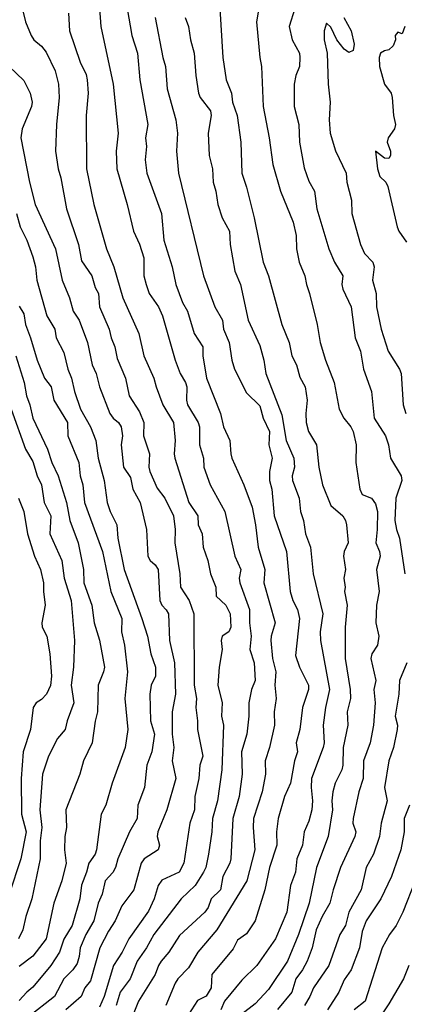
# Model space of a CAD drawing. Header units: metres. Extents: x -46681 to -43747, y -240911 to -237677.
# Tile 21 of 256: x -46244 to -46200, y -240670 to -240559. Entities that reach past the tile are written whole.
import ezdxf

# ---------------------------------------------------------------- set-up
doc = ezdxf.new("R2010")
doc.units = ezdxf.units.M
doc.layers.add('CONTOUR_INDEX', color=1, linetype='Continuous')
doc.layers.add('CONTOUR_INTER', color=3, linetype='Continuous')

msp = doc.modelspace()

# ---------------------------------------------------------------- linework, layer by layer
at = {"layer": 'CONTOUR_INDEX'}
for points, elevation in [([(-46228.34, -240559.02), (-46227.5, -240563.52), (-46227.2, -240564.52), (-46226.98, -240567.02), (-46226.04, -240570.52), (-46225.82, -240572.02), (-46225.93, -240574.02), (-46225.74, -240576.52), (-46222.9, -240588.02), (-46221.64, -240591.52), (-46220.77, -240593.02), (-46220.65, -240594.02), (-46220.05, -240595.52), (-46219.73, -240597.52), (-46219.44, -240598.52), (-46218.1, -240601.19), (-46216.6, -240602.63), (-46216.22, -240604.02), (-46215.51, -240605.52), (-46215.56, -240607.02), (-46215.21, -240608.52), (-46215.5, -240610.02), (-46215.5, -240611.02), (-46215.24, -240612.02), (-46214.97, -240615.02), (-46213.61, -240619.02), (-46213.19, -240623.52), (-46212.89, -240624.52), (-46212.36, -240625.52), (-46212.15, -240626.52), (-46212.6, -240630.7), (-46212.14, -240632.02), (-46211.13, -240634.02), (-46211.11, -240634.52), (-46211.79, -240636.52), (-46212.11, -240639.02), (-46212.51, -240640.52), (-46212.34, -240641.52), (-46212.68, -240642.52), (-46213.14, -240645.02), (-46213.82, -240646.52), (-46214.52, -240649.02), (-46214.72, -240650.52), (-46214.68, -240652.02), (-46215.52, -240654.52), (-46216.03, -240657.02), (-46217.13, -240660.52), (-46218.1, -240661.96), (-46219.1, -240662.67), (-46219.6, -240663.63), (-46221.96, -240666.52), (-46222.07, -240668.02), (-46222.6, -240668.97), (-46223.6, -240669.47), (-46224.61, -240671.02)], 125), ([(-46207.14, -240559.02), (-46206.33, -240560.52), (-46206.01, -240562.02), (-46206.1, -240562.72), (-46206.6, -240562.96), (-46207.1, -240562.58), (-46207.95, -240561.52), (-46208.6, -240560.11), (-46209.1, -240559.64), (-46209.37, -240560.52), (-46209.37, -240561.52), (-46209.03, -240563.02), (-46208.93, -240566.52), (-46208.68, -240568.52), (-46208.79, -240570.52), (-46208.67, -240572.02), (-46208.1, -240573.98), (-46206.91, -240576.52), (-46206.82, -240577.52), (-46206.29, -240579.52), (-46206.26, -240581.02), (-46205.3, -240584.52), (-46204.83, -240585.52), (-46203.9, -240586.52), (-46203.75, -240587.02), (-46203.93, -240588.52), (-46203.53, -240590.02), (-46203.48, -240591.52), (-46202.97, -240594.02), (-46202.18, -240596.52), (-46200.9, -240598.52), (-46200.7, -240599.02), (-46200.48, -240602.52), (-46200.19, -240603.52)], 120), ([(-46244.75, -240564.52), (-46243.1, -240566.09), (-46242.37, -240567.52), (-46242.17, -240568.52), (-46242.24, -240569.02), (-46243.28, -240571.52), (-46243.42, -240572.52), (-46242.44, -240577.52), (-46241.81, -240580.02), (-46239.53, -240585.02), (-46238.78, -240588.52), (-46237.96, -240590.52), (-46237.54, -240592.02), (-46236.89, -240593.02), (-46235.95, -240595.52), (-46235.42, -240598.02), (-46234.96, -240599.02), (-46234.59, -240600.52), (-46233.43, -240603.52), (-46233.07, -240604.02), (-46232.47, -240604.52), (-46232.16, -240605.02), (-46232, -240606.02), (-46232.18, -240607.02), (-46231.91, -240609.52), (-46231.1, -240610.69), (-46230.86, -240612.02), (-46230.03, -240613.52), (-46229.3, -240616.52), (-46229.16, -240619.52), (-46228.91, -240620.02), (-46228.35, -240620.52), (-46228.02, -240621.02), (-46227.81, -240624.52), (-46227.6, -240625.05), (-46227.1, -240625.56), (-46226.84, -240626.02), (-46226.74, -240629.02), (-46226.19, -240631.52), (-46226.07, -240635.02), (-46226.43, -240637.02), (-46226.45, -240639.52), (-46226.25, -240641.02), (-46226.43, -240642.52), (-46226.03, -240644.52), (-46227.02, -240648.02), (-46228.04, -240650.52), (-46228.1, -240651.02), (-46227.85, -240652.02), (-46228.01, -240652.52), (-46229.56, -240653.52), (-46229.9, -240654.02), (-46230.75, -240657.02), (-46232.1, -240658.8), (-46232.85, -240660.52), (-46233.6, -240661.66), (-46234.55, -240663.52), (-46235.6, -240667.24), (-46236.23, -240668.02), (-46236.67, -240669.02), (-46238.37, -240670.52)], 130), ([(-46243.69, -240613.02), (-46243.1, -240614.52), (-46242.69, -240617.02), (-46241.88, -240619.52), (-46241.23, -240621.02), (-46240.89, -240622.52), (-46240.9, -240623.52), (-46240.68, -240625.02), (-46241.06, -240627.02), (-46241.02, -240627.52), (-46240.5, -240628.52), (-46240.16, -240630.52), (-46239.97, -240633.02), (-46240.1, -240634.06), (-46240.56, -240635.02), (-46241.1, -240635.62), (-46241.71, -240636.02), (-46242.05, -240636.52), (-46242.35, -240639.02), (-46243.16, -240641.52), (-46243.38, -240644.52), (-46243.37, -240648.52), (-46242.84, -240650.52), (-46243.42, -240653.52), (-46244.73, -240657.52)], 135), ([(-46199.78, -240647.52), (-46200.39, -240649.02), (-46200.37, -240650.52), (-46200.75, -240652.52), (-46201.8, -240655.52), (-46203.01, -240658.02), (-46204.64, -240660.52), (-46205.1, -240661.71), (-46205.38, -240663.52), (-46206.33, -240666.02), (-46207.1, -240667.13), (-46207.7, -240668.52), (-46208.97, -240670.52)], 120)]:
    msp.add_lwpolyline(points, dxfattribs=dict(at, elevation=elevation))
at = {"layer": 'CONTOUR_INTER'}
for points, elevation in [([(-46243.41, -240557.52), (-46242.91, -240559.52), (-46242.28, -240561.02), (-46241.98, -240561.52), (-46241.1, -240562.25), (-46240.6, -240562.9), (-46239.57, -240565.02), (-46239.21, -240566.52), (-46239.11, -240568.02), (-46239.42, -240571.02), (-46239.53, -240574.02), (-46239.25, -240576.02), (-46238.93, -240577.02), (-46238.3, -240580.52), (-46236.97, -240584.52), (-46236.6, -240586.35), (-46235.46, -240588.02), (-46235.1, -240589.34), (-46234.7, -240590.02), (-46234.6, -240591.52), (-46233.5, -240594.02), (-46233.28, -240595.02), (-46232.86, -240596.02), (-46232.6, -240597.31), (-46231.67, -240599.52), (-46231.26, -240601.52), (-46230.1, -240603.32), (-46229.6, -240604.5), (-46229.64, -240606.02), (-46228.97, -240608.02), (-46229.04, -240609.52), (-46228.95, -240610.02), (-46228.1, -240611.88), (-46227.24, -240613.02), (-46226.3, -240615.02), (-46226.11, -240616.52), (-46226.14, -240618.02), (-46225.58, -240621.52), (-46225.48, -240623.02), (-46224.51, -240624.52), (-46223.99, -240626.02), (-46223.95, -240634.02), (-46223.7, -240635.52), (-46223.79, -240636.52), (-46223.58, -240638.02), (-46223.6, -240639.02), (-46222.99, -240642.02), (-46223.31, -240643.02), (-46223.42, -240644.52), (-46223.89, -240646.52), (-46223.92, -240648.02), (-46224.46, -240649.52), (-46225.11, -240654.02), (-46225.64, -240655.02), (-46227.6, -240655.94), (-46228.01, -240656.52), (-46228.47, -240658.02), (-46229.1, -240659.4), (-46231.29, -240662.52), (-46232.06, -240664.02), (-46233.03, -240665.52), (-46234.08, -240669.02), (-46234.6, -240670.21)], 129), ([(-46216.63, -240557.52), (-46216.98, -240559.52), (-46216.6, -240563.52), (-46216.4, -240564.52), (-46216.23, -240569.02), (-46215.54, -240572.52), (-46215.11, -240575.52), (-46214.27, -240578.52), (-46212.86, -240582.02), (-46212.51, -240583.52), (-46212.46, -240585.02), (-46212.16, -240586.52), (-46211.54, -240588.02), (-46211.36, -240589.02), (-46211.01, -240590.02), (-46210.15, -240593.52), (-46209.83, -240595.52), (-46209.21, -240597.52), (-46208.24, -240600.02), (-46207.69, -240603.02), (-46207.17, -240604.02), (-46206.35, -240605.02), (-46206.11, -240605.52), (-46205.77, -240607.02), (-46205.82, -240609.02), (-46205.37, -240612.02), (-46205.1, -240612.6), (-46204.04, -240613.02), (-46203.6, -240613.64), (-46203.39, -240614.52), (-46203.41, -240616.52), (-46203.57, -240618.02), (-46203.13, -240619.02), (-46203.08, -240619.52), (-46203.49, -240621.02), (-46203.19, -240623.52), (-46203.48, -240625.02), (-46203.56, -240627.02), (-46203.22, -240628.52), (-46203.36, -240629.52), (-46203.99, -240630.52), (-46204.11, -240631.02), (-46203.57, -240633.52), (-46203.77, -240634.52), (-46203.64, -240636.02), (-46203.81, -240638.52), (-46204.21, -240640.52), (-46204.95, -240642.52), (-46205, -240644.52), (-46205.46, -240646.02), (-46206.11, -240649.02), (-46206.14, -240649.52), (-46205.81, -240650.52), (-46205.91, -240651.02), (-46207.51, -240654.52), (-46208.37, -240657.02), (-46208.71, -240658.52), (-46209.6, -240660.02), (-46210.25, -240661.52), (-46210.71, -240663.52), (-46211.29, -240665.02), (-46211.79, -240666.02), (-46212.55, -240667.02), (-46213.01, -240668.52), (-46214.6, -240670.46)], 122), ([(-46238.06, -240558.52), (-46237.96, -240560.52), (-46236.75, -240564.02), (-46236.1, -240565.42), (-46235.99, -240566.02), (-46235.85, -240567.52), (-46236.1, -240570.02), (-46236.05, -240576.02), (-46235.23, -240580.02), (-46233.82, -240585.02), (-46232.99, -240587.02), (-46231.98, -240590.52), (-46230.17, -240594.52), (-46229.6, -240597.02), (-46228.48, -240599.52), (-46228.24, -240600.52), (-46227.49, -240602.52), (-46226.28, -240604.52), (-46226.08, -240606.52), (-46226.21, -240608.02), (-46226.12, -240608.52), (-46224.56, -240613.52), (-46223.55, -240615.02), (-46223.52, -240616.02), (-46223.07, -240617.02), (-46222.94, -240618.52), (-46222.42, -240620.02), (-46222.14, -240621.52), (-46221.54, -240623.02), (-46221.51, -240624.02), (-46220.4, -240625.02), (-46219.93, -240626.02), (-46219.83, -240627.52), (-46220.07, -240628.02), (-46220.81, -240628.52), (-46220.92, -240629.02), (-46220.8, -240630.02), (-46221.15, -240632.02), (-46221.29, -240634.02), (-46220.83, -240636.02), (-46220.89, -240637.52), (-46220.66, -240638.52), (-46220.84, -240643.52), (-46221.35, -240647.02), (-46221.92, -240649.02), (-46221.98, -240650.52), (-46222.35, -240653.02), (-46222.67, -240654.52), (-46222.9, -240655.02), (-46223.85, -240656.52), (-46225.44, -240658.02), (-46228.51, -240662.02), (-46229.3, -240663.52), (-46230.37, -240665.02), (-46231.15, -240667.02), (-46232.28, -240668.52), (-46232.71, -240670.02)], 128), ([(-46234.59, -240558.02), (-46234.44, -240560.02), (-46233.07, -240566.52), (-46232.48, -240572.02), (-46232.72, -240574.02), (-46232.64, -240576.02), (-46231.47, -240580.02), (-46230.77, -240583.02), (-46230.1, -240584.48), (-46229.6, -240586.02), (-46229.6, -240588.02), (-46229.35, -240589.02), (-46229.03, -240590.02), (-46227.98, -240591.52), (-46227.51, -240592.52), (-46226.08, -240597.52), (-46225.53, -240599.02), (-46224.94, -240600.02), (-46224.79, -240600.52), (-46224.83, -240602.02), (-46224.7, -240602.52), (-46223.51, -240604.52), (-46223.38, -240605.02), (-46223.38, -240607.02), (-46222.92, -240608.52), (-46222.88, -240609.52), (-46222.18, -240611.52), (-46220.5, -240614.52), (-46219.41, -240619.52), (-46218.74, -240621.02), (-46218.9, -240622.02), (-46218.84, -240622.52), (-46217.74, -240625.52), (-46217.76, -240627.02), (-46217.56, -240628.52), (-46217.72, -240630.02), (-46217.23, -240631.52), (-46217.11, -240633.52), (-46217.53, -240634.52), (-46217.81, -240636.02), (-46217.82, -240637.52), (-46218.03, -240639.52), (-46218.63, -240641.52), (-46218.58, -240644.02), (-46218.91, -240646.52), (-46219.63, -240649.02), (-46219.84, -240653.52), (-46219.96, -240654.02), (-46220.75, -240655.52), (-46221.01, -240657.02), (-46222.06, -240658.02), (-46222.38, -240659.02), (-46222.78, -240659.52), (-46225.6, -240662.14), (-46226.81, -240664.02), (-46227.66, -240665.02), (-46227.98, -240665.52), (-46228.34, -240666.52), (-46230.22, -240669.52), (-46230.82, -240671.02)], 127), ([(-46231.49, -240558.02), (-46230.95, -240561.02), (-46230.33, -240563.02), (-46230.07, -240566.02), (-46229.17, -240571.02), (-46229.41, -240572.52), (-46229.32, -240573.52), (-46229.47, -240575.02), (-46229.29, -240576.52), (-46227.65, -240581.02), (-46227.36, -240584.02), (-46226.45, -240587.02), (-46226.02, -240589.02), (-46225.29, -240591.02), (-46224.72, -240592.02), (-46223.95, -240594.52), (-46223, -240596.02), (-46222.98, -240597.02), (-46222.59, -240599.52), (-46221.02, -240603.52), (-46220.65, -240605.02), (-46219.94, -240606.52), (-46219.86, -240608.02), (-46219.72, -240608.52), (-46218.37, -240611.52), (-46217.45, -240614.02), (-46217.06, -240616.02), (-46216.76, -240618.52), (-46216.02, -240621.02), (-46216.13, -240622.52), (-46214.85, -240627.02), (-46215.33, -240628.52), (-46215.35, -240629.02), (-46215.15, -240631.02), (-46214.79, -240632.52), (-46214.89, -240634.02), (-46214.74, -240635.52), (-46214.97, -240637.02), (-46214.93, -240638.52), (-46215.49, -240641.02), (-46215.97, -240642.52), (-46215.95, -240644.02), (-46216.34, -240646.02), (-46217.29, -240649.02), (-46217.35, -240650.02), (-46217.15, -240652.52), (-46218.05, -240656.02), (-46221.4, -240661.52), (-46223.54, -240664.02), (-46224.6, -240665.77), (-46225.78, -240667.02), (-46226.1, -240667.51), (-46227.13, -240670.02)], 126), ([(-46221.09, -240558.02), (-46220.75, -240563.52), (-46220.36, -240566.02), (-46219.76, -240567.52), (-46219.66, -240568.52), (-46219.13, -240570.02), (-46218.74, -240573.02), (-46218.62, -240576.52), (-46218.1, -240578.07), (-46217.23, -240581.52), (-46216.21, -240586.52), (-46215.62, -240588.02), (-46214.11, -240593.52), (-46213.3, -240595.52), (-46212.98, -240597.02), (-46212.48, -240598.02), (-46212.1, -240599.44), (-46211.51, -240600.52), (-46211.26, -240602.02), (-46211.43, -240603.52), (-46211.4, -240604.52), (-46211.12, -240605.52), (-46210.22, -240607.02), (-46209.95, -240609.52), (-46209.54, -240611.52), (-46208.6, -240613.85), (-46207.28, -240615.02), (-46206.96, -240615.52), (-46206.85, -240616.02), (-46206.66, -240618.02), (-46207.12, -240619.02), (-46207.2, -240619.52), (-46206.97, -240621.02), (-46207.15, -240622.02), (-46207, -240623.02), (-46207.08, -240623.52), (-46206.77, -240625.02), (-46207, -240627.52), (-46206.99, -240631.02), (-46206.45, -240634.52), (-46206.42, -240635.52), (-46206.79, -240637.02), (-46206.69, -240638.52), (-46207.24, -240641.02), (-46207.28, -240643.02), (-46207.36, -240643.52), (-46208.11, -240645.02), (-46208.39, -240646.02), (-46208.51, -240647.02), (-46208.43, -240648.02), (-46208.91, -240651.02), (-46210.23, -240654.52), (-46211.05, -240658.52), (-46212.26, -240662.02), (-46213.47, -240665.02), (-46215.6, -240668.22), (-46217.1, -240669.82), (-46218.6, -240670.97)], 123), ([(-46212.66, -240558.02), (-46213.3, -240560.02), (-46212.95, -240561.52), (-46212.13, -240563.02), (-46212.09, -240563.52), (-46212.15, -240564.52), (-46212.54, -240565.52), (-46212.74, -240566.52), (-46212.75, -240569.02), (-46212.21, -240571.02), (-46212.14, -240573.02), (-46211.6, -240575.92), (-46211.1, -240577.4), (-46210.46, -240578.52), (-46210.17, -240580.52), (-46208.84, -240585.02), (-46208.22, -240586.52), (-46207.26, -240588.02), (-46207.37, -240589.02), (-46207.26, -240589.52), (-46206.33, -240591.52), (-46205.89, -240595.02), (-46205.27, -240596.52), (-46204.94, -240598.52), (-46204.04, -240601.02), (-46203.74, -240604.02), (-46202.48, -240606.02), (-46202.12, -240607.02), (-46201.92, -240608.52), (-46200.7, -240610.52), (-46200.65, -240611.02), (-46201.31, -240613.02), (-46201.41, -240615.52), (-46201.23, -240616.52), (-46200.89, -240617.52), (-46200.3, -240621.52)], 121), ([(-46224.98, -240559.02), (-46224.6, -240560.02), (-46224.39, -240561.52), (-46223.95, -240563.02), (-46223.78, -240565.52), (-46223.46, -240567.52), (-46223.3, -240568.02), (-46222.14, -240569.52), (-46222.04, -240570.02), (-46222.38, -240572.02), (-46222.27, -240574.52), (-46221.89, -240576.02), (-46221.83, -240577.52), (-46221.53, -240578.52), (-46221.32, -240580.02), (-46220.8, -240581.52), (-46220.01, -240583.02), (-46219.93, -240584.52), (-46219.39, -240587.52), (-46218.76, -240589.02), (-46217.91, -240593.02), (-46216.6, -240595.87), (-46216.13, -240597.52), (-46215.91, -240599.02), (-46214.1, -240603.67), (-46213.63, -240606.52), (-46212.77, -240608.52), (-46212.71, -240609.52), (-46212.96, -240610.52), (-46212.91, -240611.02), (-46212.17, -240613.02), (-46212.03, -240614.52), (-46211.67, -240615.52), (-46211.45, -240617.02), (-46210.89, -240618.52), (-46210.6, -240621.51), (-46209.53, -240626.02), (-46209.81, -240628.02), (-46209.79, -240629.02), (-46208.77, -240634.52), (-46209.2, -240636.52), (-46209.46, -240638.52), (-46209.37, -240640.52), (-46209.46, -240641.02), (-46210.77, -240644.52), (-46210.81, -240645.52), (-46210.66, -240647.02), (-46210.75, -240648.02), (-46211.1, -240649.3), (-46211.61, -240650.52), (-46211.78, -240652.02), (-46212.44, -240653.52), (-46212.59, -240655.02), (-46213.13, -240656.52), (-46213.54, -240659.52), (-46214.83, -240662.52), (-46216.93, -240665.52), (-46218.6, -240667.16), (-46220.56, -240669.52), (-46220.96, -240670.52)], 124), ([(-46200.32, -240560.02), (-46200.6, -240560.85), (-46201.1, -240560.66), (-46201.37, -240561.02), (-46201.35, -240561.52), (-46201.6, -240562.19), (-46202.1, -240562.63), (-46202.6, -240562.75), (-46203.02, -240563.02), (-46203.18, -240563.52), (-46203.16, -240564.52), (-46202.6, -240566.52), (-46201.84, -240567.52), (-46201.71, -240568.02), (-46201.56, -240570.02), (-46201.35, -240571.02), (-46201.45, -240571.52), (-46202.19, -240572.52), (-46202.29, -240573.02), (-46201.92, -240574.02), (-46201.9, -240574.52), (-46202.1, -240574.87), (-46202.6, -240574.83), (-46203.61, -240574.02), (-46203.38, -240576.02), (-46203.1, -240576.87), (-46202.45, -240577.52), (-46202.2, -240578.02), (-46201.17, -240582.52), (-46200.97, -240583.02), (-46200.1, -240584.26)], 119), ([(-46243.93, -240581.02), (-46243.49, -240582.52), (-46242.76, -240584.02), (-46242.1, -240585.91), (-46241.79, -240587.02), (-46241.63, -240588.52), (-46240.52, -240592.52), (-46239.62, -240594.02), (-46239.45, -240595.02), (-46238.6, -240596.66), (-46238.16, -240598.52), (-46237.73, -240599.52), (-46237.41, -240601.02), (-46236.71, -240603.02), (-46235.6, -240605.02), (-46235.02, -240606.52), (-46234.73, -240608.52), (-46234.08, -240611.02), (-46233.72, -240613.52), (-46233.4, -240614.52), (-46232.63, -240616.02), (-46232.52, -240617.52), (-46231.82, -240621.02), (-46229.83, -240626.52), (-46229.21, -240628.52), (-46228.82, -240630.52), (-46228.32, -240632.02), (-46228.31, -240633.02), (-46228.8, -240634.02), (-46228.94, -240635.02), (-46228.88, -240638.02), (-46228.42, -240639.52), (-46228.71, -240641.52), (-46229.27, -240643.02), (-46229.54, -240645.52), (-46230.29, -240647.52), (-46230.36, -240649.02), (-46231.22, -240650.52), (-46232.54, -240653.52), (-46232.78, -240654.52), (-46233.1, -240655.09), (-46233.94, -240656.02), (-46234.3, -240657.52), (-46234.76, -240658.52), (-46235.22, -240660.52), (-46236.13, -240662.02), (-46236.78, -240663.52), (-46236.88, -240664.52), (-46237.1, -240665.3), (-46237.6, -240666.01), (-46238.6, -240667.02), (-46239.65, -240669.02), (-46242.6, -240671.33)], 131), ([(-46243.6, -240591.46), (-46243.1, -240592.32), (-46242.92, -240593.52), (-46242.33, -240595.02), (-46241.6, -240597.52), (-46240.77, -240599.52), (-46240.04, -240600.52), (-46239.74, -240602.02), (-46238.19, -240604.52), (-46238.14, -240606.02), (-46236.92, -240609.02), (-46236.76, -240610.52), (-46236.47, -240611.52), (-46236.29, -240613.52), (-46234.25, -240619.02), (-46233.33, -240623.52), (-46232.07, -240626.52), (-46232.11, -240628.02), (-46231.8, -240629.52), (-46231.45, -240632.52), (-46231.75, -240635.52), (-46231.4, -240639.02), (-46231.71, -240641.02), (-46233.17, -240645.02), (-46233.88, -240647.52), (-46234.42, -240648.52), (-46234.95, -240652.52), (-46235.1, -240653.02), (-46235.81, -240654.02), (-46236.04, -240655.02), (-46236.6, -240656.49), (-46236.8, -240658.02), (-46237.65, -240661.02), (-46238.6, -240662.56), (-46239.07, -240664.02), (-46240.05, -240665.52), (-46242.1, -240667.96), (-46242.77, -240668.52), (-46243.6, -240669.46)], 132), ([(-46243.99, -240597.02), (-46243.07, -240600.02), (-46242.81, -240601.52), (-46242.43, -240602.52), (-46242.08, -240604.02), (-46240.44, -240607.52), (-46239.95, -240609.02), (-46239.25, -240610.52), (-46238.3, -240613.52), (-46237.91, -240615.52), (-46236.98, -240618.02), (-46236.4, -240621.02), (-46236.35, -240622.52), (-46235.46, -240625.02), (-46235.19, -240627.02), (-46234.6, -240628.96), (-46234.05, -240632.02), (-46234.14, -240632.52), (-46234.76, -240634.02), (-46234.82, -240637.02), (-46235.1, -240638.08), (-46235.42, -240640.52), (-46236.38, -240642.52), (-46236.81, -240644.02), (-46238.36, -240648.02), (-46238.3, -240650.02), (-46238.48, -240651.02), (-46238.54, -240652.52), (-46238.33, -240654.02), (-46238.81, -240656.02), (-46239.73, -240658.52), (-46240.58, -240662.52), (-46242.1, -240664.47), (-46243.6, -240665.64)], 133), ([(-46244.52, -240603.02), (-46242.91, -240607.52), (-46242.1, -240608.88), (-46241.58, -240610.52), (-46241.11, -240611.52), (-46240.81, -240613.52), (-46240.06, -240615.02), (-46240.16, -240617.02), (-46238.84, -240620.02), (-46238.58, -240622.02), (-46237.76, -240624.52), (-46237.4, -240629.02), (-46237.52, -240632.02), (-46237.78, -240634.02), (-46237.49, -240636.02), (-46238.24, -240638.02), (-46238.46, -240639.02), (-46239.3, -240640.02), (-46240.32, -240642.02), (-46240.98, -240644.02), (-46241.3, -240648.02), (-46241.06, -240650.02), (-46241.25, -240651.52), (-46241.26, -240653.52), (-46242.2, -240658.02), (-46242.86, -240660.02), (-46243.19, -240661.52), (-46243.7, -240662.52)], 134), ([(-46200.07, -240631.52), (-46200.92, -240633.52), (-46200.97, -240635.02), (-46201.38, -240637.52), (-46201.13, -240638.52), (-46201.15, -240639.02), (-46201.56, -240641.02), (-46202.11, -240642.52), (-46202.6, -240645.52), (-46202.28, -240647.02), (-46202.95, -240649.52), (-46203.14, -240651.02), (-46203.81, -240653.02), (-46204.65, -240654.52), (-46205.2, -240657.02), (-46206.61, -240659.52), (-46206.96, -240661.02), (-46207.6, -240662.02), (-46208.82, -240665.52), (-46210.56, -240668.02), (-46210.96, -240669.02), (-46211.57, -240670.02)], 121), ([(-46199.14, -240656.02), (-46200.51, -240659.52), (-46201.28, -240661.02), (-46202.02, -240662.02), (-46202.86, -240663.52), (-46204.74, -240669.52), (-46206.01, -240670.52)], 119), ([(-46199.84, -240665.52), (-46200.45, -240667.02), (-46202.1, -240669.82), (-46205.1, -240674.29)], 118)]:
    msp.add_lwpolyline(points, dxfattribs=dict(at, elevation=elevation))

doc.saveas('drawing.dxf')
